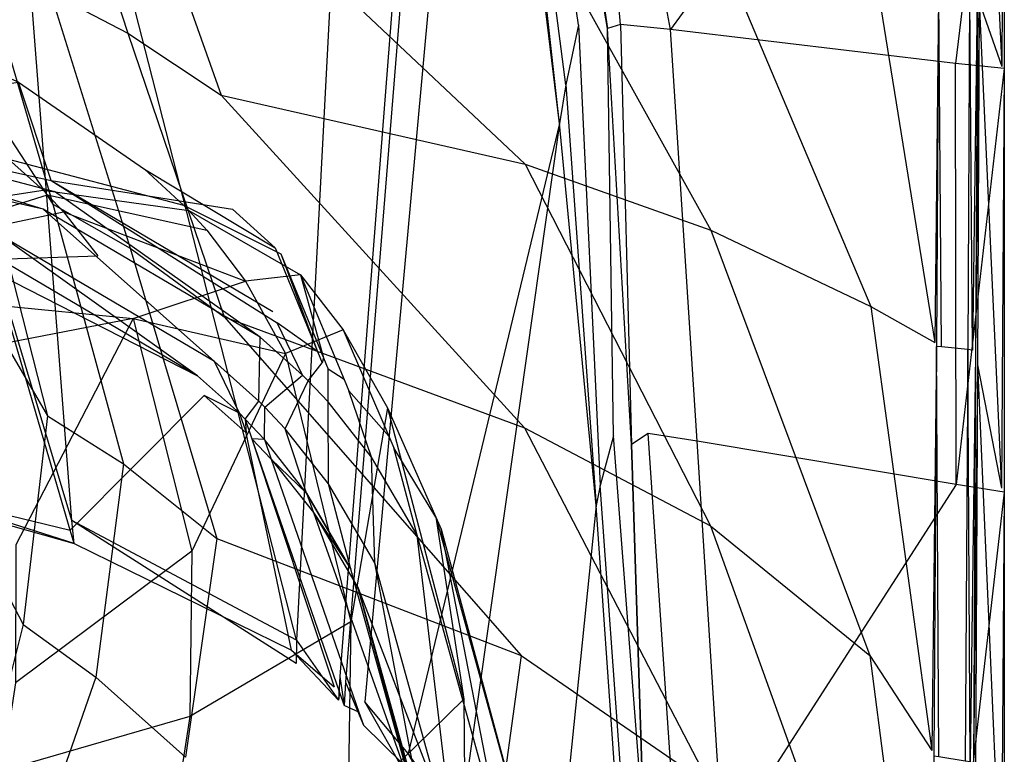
# Model space of a CAD drawing. Extents: x 0 to 0.3, y -0.31 to 0.
# Tile 26 of 27: x 0.226 to 0.3, y -0.121 to -0.066. Entities that reach past the tile are written whole.
import ezdxf

# ---------------------------------------------------------------- set-up
doc = ezdxf.new("R2010")
doc.units = 0
doc.layers.add('L0_URINAL_N_752700__0___REPLACE', color=7, linetype='CONTINUOUS')

msp = doc.modelspace()

# ---------------------------------------------------------------- linework, layer by layer
at = {"layer": 'L0_URINAL_N_752700__0___REPLACE', "color": 8}
for points, invisible_edges in [([(0.229681, -0.103689, 0.450929), (0.223341, -0.021795, 0.504918), (0.204857, -0.020921, 0.506523), (0.229681, -0.103689, 0.450929)], 14), ([(0.229681, -0.103689, 0.450929), (0.204857, -0.020921, 0.506523), (0.207522, -0.098303, 0.452833), (0.229681, -0.103689, 0.450929)], 14), ([(0.251314, -0.023449, 0.500311), (0.223341, -0.021795, 0.504918), (0.246615, -0.112708, 0.445418), (0.251314, -0.023449, 0.500311)], 14), ([(0.246615, -0.112708, 0.445418), (0.223341, -0.021795, 0.504918), (0.229681, -0.103689, 0.450929), (0.246615, -0.112708, 0.445418)], 14), ([(0.251314, -0.023449, 0.500311), (0.246615, -0.112708, 0.445418), (0.249888, -0.115456, 0.443669), (0.251314, -0.023449, 0.500311)], 14), ([(0.256971, -0.02451, 0.498812), (0.251314, -0.023449, 0.500311), (0.249888, -0.115456, 0.443669), (0.256971, -0.02451, 0.498812)], 14), ([(0.256971, -0.02451, 0.498812), (0.249888, -0.115456, 0.443669), (0.250307, -0.115878, 0.443403), (0.256971, -0.02451, 0.498812)], 14), ([(0.25764, -0.025145, 0.498454), (0.256971, -0.02451, 0.498812), (0.250307, -0.115878, 0.443403), (0.25764, -0.025145, 0.498454)], 14), ([(0.25764, -0.025145, 0.498454), (0.250307, -0.115878, 0.443403), (0.25178, -0.117362, 0.44247), (0.25764, -0.025145, 0.498454)], 14), ([(0.259992, -0.027375, 0.497196), (0.25764, -0.025145, 0.498454), (0.25178, -0.117362, 0.44247), (0.259992, -0.027375, 0.497196)], 14), ([(0.263969, -0.026053, 0.505886), (0.263371, -0.026783, 0.503319), (0.270071, -0.066574, 0.476811), (0.263969, -0.026053, 0.505886)], 14), ([(0.27106, -0.066271, 0.479428), (0.267374, -0.027149, 0.504913), (0.263969, -0.026053, 0.505886), (0.27106, -0.066271, 0.479428)], 14), ([(0.263969, -0.026053, 0.505886), (0.270071, -0.066574, 0.476811), (0.27106, -0.066271, 0.479428), (0.263969, -0.026053, 0.505886)], 14), ([(0.259992, -0.027375, 0.497196), (0.25178, -0.117362, 0.44247), (0.255043, -0.121242, 0.440052), (0.259992, -0.027375, 0.497196)], 14), ([(0.261553, -0.033388, 0.494686), (0.259992, -0.027375, 0.497196), (0.255043, -0.121242, 0.440052), (0.261553, -0.033388, 0.494686)], 14), ([(0.263371, -0.026783, 0.503319), (0.26231, -0.029617, 0.499463), (0.26789, -0.066315, 0.476056), (0.263371, -0.026783, 0.503319)], 14), ([(0.270071, -0.066574, 0.476811), (0.263371, -0.026783, 0.503319), (0.26789, -0.066315, 0.476056), (0.270071, -0.066574, 0.476811)], 14), ([(0.274836, -0.066654, 0.479581), (0.267374, -0.027149, 0.504913), (0.27106, -0.066271, 0.479428), (0.274836, -0.066654, 0.479581)], 14), ([(0.296607, -0.036564, 0.496552), (0.267374, -0.027149, 0.504913), (0.274836, -0.066654, 0.479581), (0.296607, -0.036564, 0.496552)], 14), ([(0.26231, -0.029617, 0.499463), (0.261802, -0.032082, 0.495909), (0.266941, -0.070826, 0.471605), (0.26231, -0.029617, 0.499463)], 14), ([(0.26789, -0.066315, 0.476056), (0.26231, -0.029617, 0.499463), (0.266941, -0.070826, 0.471605), (0.26789, -0.066315, 0.476056)], 14), ([(0.266455, -0.073744, 0.469094), (0.261802, -0.032082, 0.495909), (0.261553, -0.033388, 0.494686), (0.266455, -0.073744, 0.469094)], 14), ([(0.266941, -0.070826, 0.471605), (0.261802, -0.032082, 0.495909), (0.266455, -0.073744, 0.469094), (0.266941, -0.070826, 0.471605)], 14), ([(0.266455, -0.073744, 0.469094), (0.261553, -0.033388, 0.494686), (0.255043, -0.121242, 0.440052), (0.266455, -0.073744, 0.469094)], 14), ([(0.298215, -0.03599, 0.454565), (0.299809, -0.069457, 0.477767), (0.298113, -0.064575, 0.441768), (0.298215, -0.03599, 0.454565)], 14), ([(0.298215, -0.03599, 0.454565), (0.299819, -0.037645, 0.492709), (0.299809, -0.069457, 0.477767), (0.298215, -0.03599, 0.454565)], 14), ([(0.296607, -0.036564, 0.496552), (0.274836, -0.066654, 0.479581), (0.296329, -0.069227, 0.480486), (0.296607, -0.036564, 0.496552)], 14), ([(0.3, -0.037657, 0.495582), (0.296607, -0.036564, 0.496552), (0.296329, -0.069227, 0.480486), (0.3, -0.037657, 0.495582)], 14), ([(0.3, -0.037657, 0.495582), (0.296329, -0.069227, 0.480486), (0.3, -0.0696, 0.480635), (0.3, -0.037657, 0.495582)], 14), ([(0.3, -0.037657, 0.495582), (0.299809, -0.069457, 0.477767), (0.299819, -0.037645, 0.492709), (0.3, -0.037657, 0.495582)], 14), ([(0.299809, -0.069457, 0.477767), (0.3, -0.037657, 0.495582), (0.3, -0.0696, 0.480635), (0.299809, -0.069457, 0.477767)], 13), ([(0.227825, -0.04828, 0.139356), (0.233895, -0.066941, 0.164104), (0.228061, -0.063894, 0.141968), (0.227825, -0.04828, 0.139356)], 14), ([(0.227825, -0.04828, 0.139356), (0.233658, -0.050952, 0.161216), (0.233895, -0.066941, 0.164104), (0.227825, -0.04828, 0.139356)], 14), ([(0.233658, -0.050952, 0.161216), (0.240923, -0.071618, 0.176497), (0.233895, -0.066941, 0.164104), (0.233658, -0.050952, 0.161216)], 14), ([(0.233658, -0.050952, 0.161216), (0.240719, -0.055003, 0.173908), (0.240923, -0.071618, 0.176497), (0.233658, -0.050952, 0.161216)], 14), ([(0.220699, -0.054094, 0.04994), (0.228239, -0.079818, 0.144178), (0.220905, -0.068625, 0.051092), (0.220699, -0.054094, 0.04994)], 14), ([(0.220699, -0.054094, 0.04994), (0.228061, -0.063894, 0.141968), (0.228239, -0.079818, 0.144178), (0.220699, -0.054094, 0.04994)], 14), ([(0.240719, -0.055003, 0.173908), (0.263871, -0.076824, 0.219404), (0.240923, -0.071618, 0.176497), (0.240719, -0.055003, 0.173908)], 14), ([(0.240719, -0.055003, 0.173908), (0.263908, -0.056679, 0.219561), (0.263871, -0.076824, 0.219404), (0.240719, -0.055003, 0.173908)], 14), ([(0.263908, -0.056679, 0.219561), (0.277859, -0.08179, 0.27466), (0.263871, -0.076824, 0.219404), (0.263908, -0.056679, 0.219561)], 14), ([(0.263908, -0.056679, 0.219561), (0.277862, -0.058984, 0.278679), (0.277859, -0.08179, 0.27466), (0.263908, -0.056679, 0.219561)], 14), ([(0.277862, -0.058984, 0.278679), (0.289937, -0.087548, 0.360956), (0.277859, -0.08179, 0.27466), (0.277862, -0.058984, 0.278679)], 14), ([(0.277862, -0.058984, 0.278679), (0.289971, -0.060588, 0.371419), (0.289937, -0.087548, 0.360956), (0.277862, -0.058984, 0.278679)], 14), ([(0.289971, -0.060588, 0.371419), (0.29475, -0.090266, 0.420235), (0.289937, -0.087548, 0.360956), (0.289971, -0.060588, 0.371419)], 14), ([(0.289971, -0.060588, 0.371419), (0.294917, -0.063675, 0.43348), (0.29475, -0.090266, 0.420235), (0.289971, -0.060588, 0.371419)], 14), ([(0.295048, -0.063863, 0.435441), (0.29475, -0.090266, 0.420235), (0.294917, -0.063675, 0.43348), (0.295048, -0.063863, 0.435441)], 14), ([(0.29475, -0.090266, 0.420235), (0.295048, -0.063863, 0.435441), (0.29489, -0.090559, 0.422182), (0.29475, -0.090266, 0.420235)], 13), ([(0.295048, -0.063863, 0.435441), (0.295259, -0.090596, 0.422189), (0.29489, -0.090559, 0.422182), (0.295048, -0.063863, 0.435441)], 13), ([(0.295259, -0.090596, 0.422189), (0.295048, -0.063863, 0.435441), (0.295419, -0.063881, 0.43545), (0.295259, -0.090596, 0.422189)], 14), ([(0.228061, -0.063894, 0.141968), (0.234072, -0.083144, 0.166954), (0.228239, -0.079818, 0.144178), (0.228061, -0.063894, 0.141968)], 14), ([(0.228061, -0.063894, 0.141968), (0.233895, -0.066941, 0.164104), (0.234072, -0.083144, 0.166954), (0.228061, -0.063894, 0.141968)], 14), ([(0.297239, -0.090794, 0.422231), (0.295259, -0.090596, 0.422189), (0.295419, -0.063881, 0.43545), (0.297239, -0.090794, 0.422231)], 14), ([(0.297387, -0.063978, 0.4355), (0.297239, -0.090794, 0.422231), (0.295419, -0.063881, 0.43545), (0.297387, -0.063978, 0.4355)], 14), ([(0.297387, -0.063978, 0.4355), (0.297608, -0.090832, 0.422238), (0.297239, -0.090794, 0.422231), (0.297387, -0.063978, 0.4355)], 13), ([(0.297608, -0.090832, 0.422238), (0.297387, -0.063978, 0.4355), (0.297757, -0.063996, 0.435509), (0.297608, -0.090832, 0.422238)], 14), ([(0.297966, -0.064152, 0.438645), (0.297608, -0.090832, 0.422238), (0.297757, -0.063996, 0.435509), (0.297966, -0.064152, 0.438645)], 14), ([(0.297608, -0.090832, 0.422238), (0.297966, -0.064152, 0.438645), (0.297831, -0.091149, 0.425361), (0.297608, -0.090832, 0.422238)], 13), ([(0.298113, -0.064575, 0.441768), (0.297831, -0.091149, 0.425361), (0.297966, -0.064152, 0.438645), (0.298113, -0.064575, 0.441768)], 14), ([(0.297831, -0.091149, 0.425361), (0.298113, -0.064575, 0.441768), (0.297988, -0.091955, 0.428154), (0.297831, -0.091149, 0.425361)], 13), ([(0.298113, -0.064575, 0.441768), (0.299796, -0.101252, 0.460356), (0.297988, -0.091955, 0.428154), (0.298113, -0.064575, 0.441768)], 14), ([(0.298113, -0.064575, 0.441768), (0.299809, -0.069457, 0.477767), (0.299796, -0.101252, 0.460356), (0.298113, -0.064575, 0.441768)], 14), ([(0.26789, -0.066315, 0.476056), (0.266941, -0.070826, 0.471605), (0.269507, -0.10105, 0.455428), (0.26789, -0.066315, 0.476056)], 14), ([(0.26789, -0.066315, 0.476056), (0.269507, -0.10105, 0.455428), (0.270517, -0.097297, 0.459146), (0.26789, -0.066315, 0.476056)], 14), ([(0.270517, -0.097297, 0.459146), (0.270071, -0.066574, 0.476811), (0.26789, -0.066315, 0.476056), (0.270517, -0.097297, 0.459146)], 14), ([(0.27106, -0.066271, 0.479428), (0.270071, -0.066574, 0.476811), (0.271894, -0.097946, 0.459393), (0.27106, -0.066271, 0.479428)], 14), ([(0.271894, -0.097946, 0.459393), (0.270071, -0.066574, 0.476811), (0.270517, -0.097297, 0.459146), (0.271894, -0.097946, 0.459393)], 14), ([(0.274836, -0.066654, 0.479581), (0.27106, -0.066271, 0.479428), (0.273151, -0.097114, 0.461673), (0.274836, -0.066654, 0.479581)], 14), ([(0.27106, -0.066271, 0.479428), (0.271894, -0.097946, 0.459393), (0.273151, -0.097114, 0.461673), (0.27106, -0.066271, 0.479428)], 14), ([(0.276826, -0.097688, 0.461873), (0.274836, -0.066654, 0.479581), (0.273151, -0.097114, 0.461673), (0.276826, -0.097688, 0.461873)], 14), ([(0.296329, -0.069227, 0.480486), (0.274836, -0.066654, 0.479581), (0.276826, -0.097688, 0.461873), (0.296329, -0.069227, 0.480486)], 14), ([(0.233895, -0.066941, 0.164104), (0.241153, -0.088314, 0.179197), (0.234072, -0.083144, 0.166954), (0.233895, -0.066941, 0.164104)], 14), ([(0.233895, -0.066941, 0.164104), (0.240923, -0.071618, 0.176497), (0.241153, -0.088314, 0.179197), (0.233895, -0.066941, 0.164104)], 14), ([(0.220266, -0.068299, 0.347212), (0.224889, -0.076425, 0.306819), (0.235145, -0.07719, 0.339405), (0.220266, -0.068299, 0.347212)], 14), ([(0.225656, -0.070639, 0.368071), (0.220266, -0.068299, 0.347212), (0.235145, -0.07719, 0.339405), (0.225656, -0.070639, 0.368071)], 14), ([(0.220905, -0.068625, 0.051092), (0.227833, -0.095786, 0.146436), (0.220594, -0.083385, 0.052161), (0.220905, -0.068625, 0.051092)], 14), ([(0.220905, -0.068625, 0.051092), (0.228239, -0.079818, 0.144178), (0.227833, -0.095786, 0.146436), (0.220905, -0.068625, 0.051092)], 14), ([(0.296363, -0.100969, 0.463013), (0.296329, -0.069227, 0.480486), (0.276826, -0.097688, 0.461873), (0.296363, -0.100969, 0.463013)], 14), ([(0.3, -0.0696, 0.480635), (0.296329, -0.069227, 0.480486), (0.296363, -0.100969, 0.463013), (0.3, -0.0696, 0.480635)], 14), ([(0.3, -0.0696, 0.480635), (0.296363, -0.100969, 0.463013), (0.3, -0.101542, 0.463212), (0.3, -0.0696, 0.480635)], 14), ([(0.3, -0.0696, 0.480635), (0.299796, -0.101252, 0.460356), (0.299809, -0.069457, 0.477767), (0.3, -0.0696, 0.480635)], 14), ([(0.299796, -0.101252, 0.460356), (0.3, -0.0696, 0.480635), (0.3, -0.101542, 0.463212), (0.299796, -0.101252, 0.460356)], 13), ([(0.206598, -0.073197, 0.39526), (0.225656, -0.070639, 0.368071), (0.228101, -0.078055, 0.391256), (0.206598, -0.073197, 0.39526)], 14), ([(0.228101, -0.078055, 0.391256), (0.225656, -0.070639, 0.368071), (0.24178, -0.08021, 0.359946), (0.228101, -0.078055, 0.391256)], 14), ([(0.225656, -0.070639, 0.368071), (0.235145, -0.07719, 0.339405), (0.24178, -0.08021, 0.359946), (0.225656, -0.070639, 0.368071)], 14), ([(0.266941, -0.070826, 0.471605), (0.266455, -0.073744, 0.469094), (0.269211, -0.102545, 0.45413), (0.266941, -0.070826, 0.471605)], 14), ([(0.266941, -0.070826, 0.471605), (0.269211, -0.102545, 0.45413), (0.269507, -0.10105, 0.455428), (0.266941, -0.070826, 0.471605)], 14), ([(0.240923, -0.071618, 0.176497), (0.263807, -0.096687, 0.218826), (0.241153, -0.088314, 0.179197), (0.240923, -0.071618, 0.176497)], 14), ([(0.240923, -0.071618, 0.176497), (0.263871, -0.076824, 0.219404), (0.263807, -0.096687, 0.218826), (0.240923, -0.071618, 0.176497)], 14), ([(0.22837, -0.07887, 0.393805), (0.206598, -0.073197, 0.39526), (0.228101, -0.078055, 0.391256), (0.22837, -0.07887, 0.393805)], 13), ([(0.206598, -0.073197, 0.39526), (0.22837, -0.07887, 0.393805), (0.206792, -0.073996, 0.397816), (0.206598, -0.073197, 0.39526)], 14), ([(0.206792, -0.073996, 0.397816), (0.227509, -0.080197, 0.392713), (0.206203, -0.075385, 0.396673), (0.206792, -0.073996, 0.397816)], 13), ([(0.227509, -0.080197, 0.392713), (0.206792, -0.073996, 0.397816), (0.22837, -0.07887, 0.393805), (0.227509, -0.080197, 0.392713)], 14), ([(0.266455, -0.073744, 0.469094), (0.255043, -0.121242, 0.440052), (0.258935, -0.126723, 0.436716), (0.266455, -0.073744, 0.469094)], 14), ([(0.266455, -0.073744, 0.469094), (0.258935, -0.126723, 0.436716), (0.264663, -0.147159, 0.424843), (0.266455, -0.073744, 0.469094)], 14), ([(0.269211, -0.102545, 0.45413), (0.266455, -0.073744, 0.469094), (0.264663, -0.147159, 0.424843), (0.269211, -0.102545, 0.45413)], 14), ([(0.224273, -0.082164, 0.391095), (0.206203, -0.075385, 0.396673), (0.227509, -0.080197, 0.392713), (0.224273, -0.082164, 0.391095)], 14), ([(0.213581, -0.080906, 0.273643), (0.227498, -0.078764, 0.304819), (0.224889, -0.076425, 0.306819), (0.213581, -0.080906, 0.273643)], 14), ([(0.238104, -0.079892, 0.337006), (0.224889, -0.076425, 0.306819), (0.227498, -0.078764, 0.304819), (0.238104, -0.079892, 0.337006)], 13), ([(0.224889, -0.076425, 0.306819), (0.238104, -0.079892, 0.337006), (0.235145, -0.07719, 0.339405), (0.224889, -0.076425, 0.306819)], 14), ([(0.245007, -0.08312, 0.357462), (0.235145, -0.07719, 0.339405), (0.238104, -0.079892, 0.337006), (0.245007, -0.08312, 0.357462)], 13), ([(0.235145, -0.07719, 0.339405), (0.245007, -0.08312, 0.357462), (0.24178, -0.08021, 0.359946), (0.235145, -0.07719, 0.339405)], 14), ([(0.263871, -0.076824, 0.219404), (0.277841, -0.104092, 0.26987), (0.263807, -0.096687, 0.218826), (0.263871, -0.076824, 0.219404)], 14), ([(0.263871, -0.076824, 0.219404), (0.277859, -0.08179, 0.27466), (0.277841, -0.104092, 0.26987), (0.263871, -0.076824, 0.219404)], 14), ([(0.245166, -0.08878, 0.38565), (0.228101, -0.078055, 0.391256), (0.244831, -0.087931, 0.383105), (0.245166, -0.08878, 0.38565)], 13), ([(0.228101, -0.078055, 0.391256), (0.245166, -0.08878, 0.38565), (0.22837, -0.07887, 0.393805), (0.228101, -0.078055, 0.391256)], 14), ([(0.228101, -0.078055, 0.391256), (0.24178, -0.08021, 0.359946), (0.244831, -0.087931, 0.383105), (0.228101, -0.078055, 0.391256)], 14), ([(0.227498, -0.078764, 0.304819), (0.213581, -0.080906, 0.273643), (0.215804, -0.08285, 0.272068), (0.227498, -0.078764, 0.304819)], 13), ([(0.215804, -0.08285, 0.272068), (0.227842, -0.079127, 0.304507), (0.227498, -0.078764, 0.304819), (0.215804, -0.08285, 0.272068)], 14), ([(0.227842, -0.079127, 0.304507), (0.215804, -0.08285, 0.272068), (0.216097, -0.083152, 0.271823), (0.227842, -0.079127, 0.304507)], 13), ([(0.216097, -0.083152, 0.271823), (0.229049, -0.080402, 0.303414), (0.227842, -0.079127, 0.304507), (0.216097, -0.083152, 0.271823)], 14), ([(0.238494, -0.080311, 0.336633), (0.227498, -0.078764, 0.304819), (0.227842, -0.079127, 0.304507), (0.238494, -0.080311, 0.336633)], 13), ([(0.227498, -0.078764, 0.304819), (0.238494, -0.080311, 0.336633), (0.238104, -0.079892, 0.337006), (0.227498, -0.078764, 0.304819)], 14), ([(0.22837, -0.07887, 0.393805), (0.243874, -0.089852, 0.384768), (0.227509, -0.080197, 0.392713), (0.22837, -0.07887, 0.393805)], 13), ([(0.239862, -0.081783, 0.335321), (0.227842, -0.079127, 0.304507), (0.229049, -0.080402, 0.303414), (0.239862, -0.081783, 0.335321)], 13), ([(0.227842, -0.079127, 0.304507), (0.239862, -0.081783, 0.335321), (0.238494, -0.080311, 0.336633), (0.227842, -0.079127, 0.304507)], 14), ([(0.243874, -0.089852, 0.384768), (0.22837, -0.07887, 0.393805), (0.245166, -0.08878, 0.38565), (0.243874, -0.089852, 0.384768)], 14), ([(0.227509, -0.080197, 0.392713), (0.24044, -0.091701, 0.383246), (0.224273, -0.082164, 0.391095), (0.227509, -0.080197, 0.392713)], 13), ([(0.24044, -0.091701, 0.383246), (0.227509, -0.080197, 0.392713), (0.243874, -0.089852, 0.384768), (0.24044, -0.091701, 0.383246)], 14), ([(0.228239, -0.079818, 0.144178), (0.233575, -0.09941, 0.169806), (0.227833, -0.095786, 0.146436), (0.228239, -0.079818, 0.144178)], 14), ([(0.228239, -0.079818, 0.144178), (0.234072, -0.083144, 0.166954), (0.233575, -0.09941, 0.169806), (0.228239, -0.079818, 0.144178)], 14), ([(0.245433, -0.083572, 0.357076), (0.238104, -0.079892, 0.337006), (0.238494, -0.080311, 0.336633), (0.245433, -0.083572, 0.357076)], 13), ([(0.238104, -0.079892, 0.337006), (0.245433, -0.083572, 0.357076), (0.245007, -0.08312, 0.357462), (0.238104, -0.079892, 0.337006)], 14), ([(0.229049, -0.080402, 0.303414), (0.216097, -0.083152, 0.271823), (0.217127, -0.084211, 0.270963), (0.229049, -0.080402, 0.303414)], 13), ([(0.217127, -0.084211, 0.270963), (0.231624, -0.083733, 0.300542), (0.229049, -0.080402, 0.303414), (0.217127, -0.084211, 0.270963)], 14), ([(0.242775, -0.085629, 0.331878), (0.229049, -0.080402, 0.303414), (0.231624, -0.083733, 0.300542), (0.242775, -0.085629, 0.331878)], 13), ([(0.229049, -0.080402, 0.303414), (0.242775, -0.085629, 0.331878), (0.239862, -0.081783, 0.335321), (0.229049, -0.080402, 0.303414)], 14), ([(0.246929, -0.085158, 0.355719), (0.238494, -0.080311, 0.336633), (0.239862, -0.081783, 0.335321), (0.246929, -0.085158, 0.355719)], 13), ([(0.238494, -0.080311, 0.336633), (0.246929, -0.085158, 0.355719), (0.245433, -0.083572, 0.357076), (0.238494, -0.080311, 0.336633)], 14), ([(0.24178, -0.08021, 0.359946), (0.245007, -0.08312, 0.357462), (0.244831, -0.087931, 0.383105), (0.24178, -0.08021, 0.359946)], 14), ([(0.224273, -0.082164, 0.391095), (0.239147, -0.092774, 0.382364), (0.223413, -0.083491, 0.390002), (0.224273, -0.082164, 0.391095)], 13), ([(0.239147, -0.092774, 0.382364), (0.224273, -0.082164, 0.391095), (0.24044, -0.091701, 0.383246), (0.239147, -0.092774, 0.382364)], 14), ([(0.239862, -0.081783, 0.335321), (0.242775, -0.085629, 0.331878), (0.246929, -0.085158, 0.355719), (0.239862, -0.081783, 0.335321)], 14), ([(0.277859, -0.08179, 0.27466), (0.289866, -0.113854, 0.34914), (0.277841, -0.104092, 0.26987), (0.277859, -0.08179, 0.27466)], 14), ([(0.277859, -0.08179, 0.27466), (0.289937, -0.087548, 0.360956), (0.289866, -0.113854, 0.34914), (0.277859, -0.08179, 0.27466)], 14), ([(0.234072, -0.083144, 0.166954), (0.240611, -0.105028, 0.181792), (0.233575, -0.09941, 0.169806), (0.234072, -0.083144, 0.166954)], 14), ([(0.234072, -0.083144, 0.166954), (0.241153, -0.088314, 0.179197), (0.240611, -0.105028, 0.181792), (0.234072, -0.083144, 0.166954)], 14), ([(0.245007, -0.08312, 0.357462), (0.248196, -0.090937, 0.380622), (0.244831, -0.087931, 0.383105), (0.245007, -0.08312, 0.357462)], 14), ([(0.245433, -0.083572, 0.357076), (0.248196, -0.090937, 0.380622), (0.245007, -0.08312, 0.357462), (0.245433, -0.083572, 0.357076)], 14), ([(0.231624, -0.083733, 0.300542), (0.217127, -0.084211, 0.270963), (0.219326, -0.086981, 0.268704), (0.231624, -0.083733, 0.300542)], 13), ([(0.220594, -0.083385, 0.052161), (0.227833, -0.095786, 0.146436), (0.218972, -0.098061, 0.052982), (0.220594, -0.083385, 0.052161)], 14), ([(0.219326, -0.086981, 0.268704), (0.234299, -0.088455, 0.29645), (0.231624, -0.083733, 0.300542), (0.219326, -0.086981, 0.268704)], 14), ([(0.223852, -0.084987, 0.394086), (0.223413, -0.083491, 0.390002), (0.239147, -0.092774, 0.382364), (0.223852, -0.084987, 0.394086)], 14), ([(0.234299, -0.088455, 0.29645), (0.242775, -0.085629, 0.331878), (0.231624, -0.083733, 0.300542), (0.234299, -0.088455, 0.29645)], 14), ([(0.248196, -0.090937, 0.380622), (0.245433, -0.083572, 0.357076), (0.248641, -0.091404, 0.380236), (0.248196, -0.090937, 0.380622)], 13), ([(0.246929, -0.085158, 0.355719), (0.248641, -0.091404, 0.380236), (0.245433, -0.083572, 0.357076), (0.246929, -0.085158, 0.355719)], 14), ([(0.20739, -0.099037, 0.449081), (0.223852, -0.084987, 0.394086), (0.229555, -0.10441, 0.447113), (0.20739, -0.099037, 0.449081)], 14), ([(0.229555, -0.10441, 0.447113), (0.223852, -0.084987, 0.394086), (0.239655, -0.094254, 0.386598), (0.229555, -0.10441, 0.447113)], 14), ([(0.223852, -0.084987, 0.394086), (0.239147, -0.092774, 0.382364), (0.239655, -0.094254, 0.386598), (0.223852, -0.084987, 0.394086)], 14), ([(0.246929, -0.085158, 0.355719), (0.242775, -0.085629, 0.331878), (0.250133, -0.089307, 0.352164), (0.246929, -0.085158, 0.355719)], 14), ([(0.246929, -0.085158, 0.355719), (0.250133, -0.089307, 0.352164), (0.250206, -0.093043, 0.378883), (0.246929, -0.085158, 0.355719)], 14), ([(0.248641, -0.091404, 0.380236), (0.246929, -0.085158, 0.355719), (0.250206, -0.093043, 0.378883), (0.248641, -0.091404, 0.380236)], 13), ([(0.242775, -0.085629, 0.331878), (0.234299, -0.088455, 0.29645), (0.245796, -0.09108, 0.326969), (0.242775, -0.085629, 0.331878)], 13), ([(0.242775, -0.085629, 0.331878), (0.245796, -0.09108, 0.326969), (0.250133, -0.089307, 0.352164), (0.242775, -0.085629, 0.331878)], 14), ([(0.234299, -0.088455, 0.29645), (0.219326, -0.086981, 0.268704), (0.221617, -0.090909, 0.265487), (0.234299, -0.088455, 0.29645)], 13), ([(0.289937, -0.087548, 0.360956), (0.294546, -0.121023, 0.402119), (0.289866, -0.113854, 0.34914), (0.289937, -0.087548, 0.360956)], 14), ([(0.289937, -0.087548, 0.360956), (0.29475, -0.090266, 0.420235), (0.294546, -0.121023, 0.402119), (0.289937, -0.087548, 0.360956)], 14), ([(0.241153, -0.088314, 0.179197), (0.263559, -0.113869, 0.217587), (0.240611, -0.105028, 0.181792), (0.241153, -0.088314, 0.179197)], 14), ([(0.241153, -0.088314, 0.179197), (0.263807, -0.096687, 0.218826), (0.263559, -0.113869, 0.217587), (0.241153, -0.088314, 0.179197)], 14), ([(0.248196, -0.090937, 0.380622), (0.245166, -0.08878, 0.38565), (0.244831, -0.087931, 0.383105), (0.248196, -0.090937, 0.380622)], 14), ([(0.234299, -0.088455, 0.29645), (0.221617, -0.090909, 0.265487), (0.225453, -0.105526, 0.253405), (0.234299, -0.088455, 0.29645)], 14), ([(0.234299, -0.088455, 0.29645), (0.225453, -0.105526, 0.253405), (0.238709, -0.106007, 0.281081), (0.234299, -0.088455, 0.29645)], 14), ([(0.234299, -0.088455, 0.29645), (0.238709, -0.106007, 0.281081), (0.245796, -0.09108, 0.326969), (0.234299, -0.088455, 0.29645)], 14), ([(0.245166, -0.08878, 0.38565), (0.247079, -0.092713, 0.382414), (0.243874, -0.089852, 0.384768), (0.245166, -0.08878, 0.38565)], 13), ([(0.247079, -0.092713, 0.382414), (0.245166, -0.08878, 0.38565), (0.248546, -0.091797, 0.383168), (0.247079, -0.092713, 0.382414)], 14), ([(0.245166, -0.08878, 0.38565), (0.248196, -0.090937, 0.380622), (0.248546, -0.091797, 0.383168), (0.245166, -0.08878, 0.38565)], 13), ([(0.243874, -0.089852, 0.384768), (0.243781, -0.094684, 0.380792), (0.24044, -0.091701, 0.383246), (0.243874, -0.089852, 0.384768)], 13), ([(0.243781, -0.094684, 0.380792), (0.243874, -0.089852, 0.384768), (0.247079, -0.092713, 0.382414), (0.243781, -0.094684, 0.380792)], 14), ([(0.250133, -0.089307, 0.352164), (0.245796, -0.09108, 0.326969), (0.253489, -0.095194, 0.347104), (0.250133, -0.089307, 0.352164)], 14), ([(0.250133, -0.089307, 0.352164), (0.25357, -0.097332, 0.37534), (0.250206, -0.093043, 0.378883), (0.250133, -0.089307, 0.352164)], 14), ([(0.250133, -0.089307, 0.352164), (0.253489, -0.095194, 0.347104), (0.25357, -0.097332, 0.37534), (0.250133, -0.089307, 0.352164)], 14), ([(0.29489, -0.090559, 0.422182), (0.294546, -0.121023, 0.402119), (0.29475, -0.090266, 0.420235), (0.29489, -0.090559, 0.422182)], 14), ([(0.294546, -0.121023, 0.402119), (0.29489, -0.090559, 0.422182), (0.294697, -0.121455, 0.404038), (0.294546, -0.121023, 0.402119)], 13), ([(0.29489, -0.090559, 0.422182), (0.295064, -0.121514, 0.404042), (0.294697, -0.121455, 0.404038), (0.29489, -0.090559, 0.422182)], 13), ([(0.295064, -0.121514, 0.404042), (0.29489, -0.090559, 0.422182), (0.295259, -0.090596, 0.422189), (0.295064, -0.121514, 0.404042)], 14), ([(0.29706, -0.121831, 0.404067), (0.295064, -0.121514, 0.404042), (0.295259, -0.090596, 0.422189), (0.29706, -0.121831, 0.404067)], 14), ([(0.297239, -0.090794, 0.422231), (0.29706, -0.121831, 0.404067), (0.295259, -0.090596, 0.422189), (0.297239, -0.090794, 0.422231)], 14), ([(0.245796, -0.09108, 0.326969), (0.238709, -0.106007, 0.281081), (0.250718, -0.111319, 0.308528), (0.245796, -0.09108, 0.326969)], 14), ([(0.245796, -0.09108, 0.326969), (0.250718, -0.111319, 0.308528), (0.253489, -0.095194, 0.347104), (0.245796, -0.09108, 0.326969)], 14), ([(0.248641, -0.091404, 0.380236), (0.248546, -0.091797, 0.383168), (0.248196, -0.090937, 0.380622), (0.248641, -0.091404, 0.380236)], 14), ([(0.297239, -0.090794, 0.422231), (0.297427, -0.121889, 0.404071), (0.29706, -0.121831, 0.404067), (0.297239, -0.090794, 0.422231)], 13), ([(0.297427, -0.121889, 0.404071), (0.297239, -0.090794, 0.422231), (0.297608, -0.090832, 0.422238), (0.297427, -0.121889, 0.404071)], 14), ([(0.297831, -0.091149, 0.425361), (0.297427, -0.121889, 0.404071), (0.297608, -0.090832, 0.422238), (0.297831, -0.091149, 0.425361)], 14), ([(0.297427, -0.121889, 0.404071), (0.297831, -0.091149, 0.425361), (0.297666, -0.122394, 0.407167), (0.297427, -0.121889, 0.404071)], 13), ([(0.297988, -0.091955, 0.428154), (0.297666, -0.122394, 0.407167), (0.297831, -0.091149, 0.425361), (0.297988, -0.091955, 0.428154)], 14), ([(0.24044, -0.091701, 0.383246), (0.242313, -0.0956, 0.380038), (0.239147, -0.092774, 0.382364), (0.24044, -0.091701, 0.383246)], 13), ([(0.242313, -0.0956, 0.380038), (0.24044, -0.091701, 0.383246), (0.243781, -0.094684, 0.380792), (0.242313, -0.0956, 0.380038)], 14), ([(0.248546, -0.091797, 0.383168), (0.247506, -0.093159, 0.382046), (0.247079, -0.092713, 0.382414), (0.248546, -0.091797, 0.383168)], 13), ([(0.247506, -0.093159, 0.382046), (0.248546, -0.091797, 0.383168), (0.248994, -0.092265, 0.382782), (0.247506, -0.093159, 0.382046)], 14), ([(0.248546, -0.091797, 0.383168), (0.248641, -0.091404, 0.380236), (0.248994, -0.092265, 0.382782), (0.248546, -0.091797, 0.383168)], 13), ([(0.250206, -0.093043, 0.378883), (0.248994, -0.092265, 0.382782), (0.248641, -0.091404, 0.380236), (0.250206, -0.093043, 0.378883)], 14), ([(0.297666, -0.122394, 0.407167), (0.297988, -0.091955, 0.428154), (0.297835, -0.123242, 0.40985), (0.297666, -0.122394, 0.407167)], 13), ([(0.297988, -0.091955, 0.428154), (0.299781, -0.133024, 0.44078), (0.297835, -0.123242, 0.40985), (0.297988, -0.091955, 0.428154)], 14), ([(0.297988, -0.091955, 0.428154), (0.299796, -0.101252, 0.460356), (0.299781, -0.133024, 0.44078), (0.297988, -0.091955, 0.428154)], 14), ([(0.242313, -0.0956, 0.380038), (0.239655, -0.094254, 0.386598), (0.239147, -0.092774, 0.382364), (0.242313, -0.0956, 0.380038)], 14), ([(0.247079, -0.092713, 0.382414), (0.244221, -0.095144, 0.380413), (0.243781, -0.094684, 0.380792), (0.247079, -0.092713, 0.382414)], 13), ([(0.244221, -0.095144, 0.380413), (0.247079, -0.092713, 0.382414), (0.247506, -0.093159, 0.382046), (0.244221, -0.095144, 0.380413)], 14), ([(0.248994, -0.092265, 0.382782), (0.249004, -0.094727, 0.380756), (0.247506, -0.093159, 0.382046), (0.248994, -0.092265, 0.382782)], 13), ([(0.249004, -0.094727, 0.380756), (0.248994, -0.092265, 0.382782), (0.250566, -0.09391, 0.381429), (0.249004, -0.094727, 0.380756)], 14), ([(0.248994, -0.092265, 0.382782), (0.250206, -0.093043, 0.378883), (0.250566, -0.09391, 0.381429), (0.248994, -0.092265, 0.382782)], 13), ([(0.247506, -0.093159, 0.382046), (0.245768, -0.096762, 0.379082), (0.244221, -0.095144, 0.380413), (0.247506, -0.093159, 0.382046)], 13), ([(0.245768, -0.096762, 0.379082), (0.247506, -0.093159, 0.382046), (0.249004, -0.094727, 0.380756), (0.245768, -0.096762, 0.379082)], 14), ([(0.25357, -0.097332, 0.37534), (0.250566, -0.09391, 0.381429), (0.250206, -0.093043, 0.378883), (0.25357, -0.097332, 0.37534)], 14), ([(0.229555, -0.10441, 0.447113), (0.239655, -0.094254, 0.386598), (0.246245, -0.113471, 0.441587), (0.229555, -0.10441, 0.447113)], 14), ([(0.239655, -0.094254, 0.386598), (0.242823, -0.097074, 0.384313), (0.246245, -0.113471, 0.441587), (0.239655, -0.094254, 0.386598)], 14), ([(0.239655, -0.094254, 0.386598), (0.242313, -0.0956, 0.380038), (0.242823, -0.097074, 0.384313), (0.239655, -0.094254, 0.386598)], 13), ([(0.250566, -0.09391, 0.381429), (0.252281, -0.098899, 0.377324), (0.249004, -0.094727, 0.380756), (0.250566, -0.09391, 0.381429)], 13), ([(0.252281, -0.098899, 0.377324), (0.250566, -0.09391, 0.381429), (0.253948, -0.098214, 0.377887), (0.252281, -0.098899, 0.377324)], 14), ([(0.250566, -0.09391, 0.381429), (0.25357, -0.097332, 0.37534), (0.253948, -0.098214, 0.377887), (0.250566, -0.09391, 0.381429)], 13), ([(0.243781, -0.094684, 0.380792), (0.242733, -0.096039, 0.379677), (0.242313, -0.0956, 0.380038), (0.243781, -0.094684, 0.380792)], 13), ([(0.242733, -0.096039, 0.379677), (0.243781, -0.094684, 0.380792), (0.244221, -0.095144, 0.380413), (0.242733, -0.096039, 0.379677)], 14), ([(0.249004, -0.094727, 0.380756), (0.249039, -0.100926, 0.375655), (0.245768, -0.096762, 0.379082), (0.249004, -0.094727, 0.380756)], 13), ([(0.249039, -0.100926, 0.375655), (0.249004, -0.094727, 0.380756), (0.252281, -0.098899, 0.377324), (0.249039, -0.100926, 0.375655)], 14), ([(0.227833, -0.095786, 0.146436), (0.225995, -0.111525, 0.148858), (0.218972, -0.098061, 0.052982), (0.227833, -0.095786, 0.146436)], 14), ([(0.227833, -0.095786, 0.146436), (0.233575, -0.09941, 0.169806), (0.225995, -0.111525, 0.148858), (0.227833, -0.095786, 0.146436)], 14), ([(0.242733, -0.096039, 0.379677), (0.242823, -0.097074, 0.384313), (0.242313, -0.0956, 0.380038), (0.242733, -0.096039, 0.379677)], 14), ([(0.244221, -0.095144, 0.380413), (0.244206, -0.097579, 0.37841), (0.242733, -0.096039, 0.379677), (0.244221, -0.095144, 0.380413)], 13), ([(0.244206, -0.097579, 0.37841), (0.244221, -0.095144, 0.380413), (0.245768, -0.096762, 0.379082), (0.244206, -0.097579, 0.37841)], 14), ([(0.253489, -0.095194, 0.347104), (0.250718, -0.111319, 0.308528), (0.259234, -0.117158, 0.32812), (0.253489, -0.095194, 0.347104)], 14), ([(0.253489, -0.095194, 0.347104), (0.257121, -0.103424, 0.370305), (0.25357, -0.097332, 0.37534), (0.253489, -0.095194, 0.347104)], 14), ([(0.253489, -0.095194, 0.347104), (0.259234, -0.117158, 0.32812), (0.257121, -0.103424, 0.370305), (0.253489, -0.095194, 0.347104)], 14), ([(0.242823, -0.097074, 0.384313), (0.242733, -0.096039, 0.379677), (0.243242, -0.097512, 0.383959), (0.242823, -0.097074, 0.384313)], 13), ([(0.244206, -0.097579, 0.37841), (0.243242, -0.097512, 0.383959), (0.242733, -0.096039, 0.379677), (0.244206, -0.097579, 0.37841)], 14), ([(0.243242, -0.097512, 0.383959), (0.249444, -0.11622, 0.439833), (0.242823, -0.097074, 0.384313), (0.243242, -0.097512, 0.383959)], 14), ([(0.246245, -0.113471, 0.441587), (0.242823, -0.097074, 0.384313), (0.249444, -0.11622, 0.439833), (0.246245, -0.113471, 0.441587)], 14), ([(0.245768, -0.096762, 0.379082), (0.247373, -0.101611, 0.375092), (0.244206, -0.097579, 0.37841), (0.245768, -0.096762, 0.379082)], 13), ([(0.247373, -0.101611, 0.375092), (0.245768, -0.096762, 0.379082), (0.249039, -0.100926, 0.375655), (0.247373, -0.101611, 0.375092)], 14), ([(0.263807, -0.096687, 0.218826), (0.277841, -0.123676, 0.26434), (0.263559, -0.113869, 0.217587), (0.263807, -0.096687, 0.218826)], 14), ([(0.263807, -0.096687, 0.218826), (0.277841, -0.104092, 0.26987), (0.277841, -0.123676, 0.26434), (0.263807, -0.096687, 0.218826)], 14), ([(0.273151, -0.097114, 0.461673), (0.271894, -0.097946, 0.459393), (0.273653, -0.129021, 0.441756), (0.273151, -0.097114, 0.461673)], 14), ([(0.276826, -0.097688, 0.461873), (0.273151, -0.097114, 0.461673), (0.275187, -0.127437, 0.443331), (0.276826, -0.097688, 0.461873)], 14), ([(0.275187, -0.127437, 0.443331), (0.273151, -0.097114, 0.461673), (0.273653, -0.129021, 0.441756), (0.275187, -0.127437, 0.443331)], 14), ([(0.249444, -0.11622, 0.439833), (0.243242, -0.097512, 0.383959), (0.249862, -0.116643, 0.439561), (0.249444, -0.11622, 0.439833)], 13), ([(0.243242, -0.097512, 0.383959), (0.244715, -0.099048, 0.382714), (0.249862, -0.116643, 0.439561), (0.243242, -0.097512, 0.383959)], 14), ([(0.243242, -0.097512, 0.383959), (0.244206, -0.097579, 0.37841), (0.244715, -0.099048, 0.382714), (0.243242, -0.097512, 0.383959)], 13), ([(0.247373, -0.101611, 0.375092), (0.244715, -0.099048, 0.382714), (0.244206, -0.097579, 0.37841), (0.247373, -0.101611, 0.375092)], 14), ([(0.257121, -0.103424, 0.370305), (0.253948, -0.098214, 0.377887), (0.25357, -0.097332, 0.37534), (0.257121, -0.103424, 0.370305)], 14), ([(0.270517, -0.097297, 0.459146), (0.269507, -0.10105, 0.455428), (0.271597, -0.129834, 0.43866), (0.270517, -0.097297, 0.459146)], 14), ([(0.272812, -0.127073, 0.440974), (0.270517, -0.097297, 0.459146), (0.271597, -0.129834, 0.43866), (0.272812, -0.127073, 0.440974)], 14), ([(0.272812, -0.127073, 0.440974), (0.271894, -0.097946, 0.459393), (0.270517, -0.097297, 0.459146), (0.272812, -0.127073, 0.440974)], 14), ([(0.271894, -0.097946, 0.459393), (0.272812, -0.127073, 0.440974), (0.273653, -0.129021, 0.441756), (0.271894, -0.097946, 0.459393)], 14), ([(0.278771, -0.128311, 0.443372), (0.276826, -0.097688, 0.461873), (0.275187, -0.127437, 0.443331), (0.278771, -0.128311, 0.443372)], 14), ([(0.278771, -0.128311, 0.443372), (0.296363, -0.100969, 0.463013), (0.276826, -0.097688, 0.461873), (0.278771, -0.128311, 0.443372)], 13), ([(0.229854, -0.105427, 0.449889), (0.207522, -0.098303, 0.452833), (0.207594, -0.100015, 0.451769), (0.229854, -0.105427, 0.449889)], 14), ([(0.229854, -0.105427, 0.449889), (0.229681, -0.103689, 0.450929), (0.207522, -0.098303, 0.452833), (0.229854, -0.105427, 0.449889)], 14), ([(0.218972, -0.098061, 0.052982), (0.225995, -0.111525, 0.148858), (0.216917, -0.113112, 0.053676), (0.218972, -0.098061, 0.052982)], 14), ([(0.253948, -0.098214, 0.377887), (0.255723, -0.10479, 0.372476), (0.252281, -0.098899, 0.377324), (0.253948, -0.098214, 0.377887)], 13), ([(0.255723, -0.10479, 0.372476), (0.253948, -0.098214, 0.377887), (0.25752, -0.104329, 0.372855), (0.255723, -0.10479, 0.372476)], 14), ([(0.253948, -0.098214, 0.377887), (0.257121, -0.103424, 0.370305), (0.25752, -0.104329, 0.372855), (0.253948, -0.098214, 0.377887)], 13), ([(0.229854, -0.105427, 0.449889), (0.20739, -0.099037, 0.449081), (0.229555, -0.10441, 0.447113), (0.229854, -0.105427, 0.449889)], 13), ([(0.20739, -0.099037, 0.449081), (0.229854, -0.105427, 0.449889), (0.207594, -0.100015, 0.451769), (0.20739, -0.099037, 0.449081)], 14), ([(0.233575, -0.09941, 0.169806), (0.231479, -0.115484, 0.172646), (0.225995, -0.111525, 0.148858), (0.233575, -0.09941, 0.169806)], 14), ([(0.233575, -0.09941, 0.169806), (0.240611, -0.105028, 0.181792), (0.231479, -0.115484, 0.172646), (0.233575, -0.09941, 0.169806)], 14), ([(0.244715, -0.099048, 0.382714), (0.251327, -0.118128, 0.438609), (0.249862, -0.116643, 0.439561), (0.244715, -0.099048, 0.382714)], 14), ([(0.244715, -0.099048, 0.382714), (0.24789, -0.103069, 0.379455), (0.251327, -0.118128, 0.438609), (0.244715, -0.099048, 0.382714)], 14), ([(0.244715, -0.099048, 0.382714), (0.247373, -0.101611, 0.375092), (0.24789, -0.103069, 0.379455), (0.244715, -0.099048, 0.382714)], 13), ([(0.252281, -0.098899, 0.377324), (0.252517, -0.106879, 0.370757), (0.249039, -0.100926, 0.375655), (0.252281, -0.098899, 0.377324)], 13), ([(0.252517, -0.106879, 0.370757), (0.252281, -0.098899, 0.377324), (0.255723, -0.10479, 0.372476), (0.252517, -0.106879, 0.370757)], 14), ([(0.249039, -0.100926, 0.375655), (0.25072, -0.10734, 0.370378), (0.247373, -0.101611, 0.375092), (0.249039, -0.100926, 0.375655)], 13), ([(0.25072, -0.10734, 0.370378), (0.249039, -0.100926, 0.375655), (0.252517, -0.106879, 0.370757), (0.25072, -0.10734, 0.370378)], 14), ([(0.296363, -0.100969, 0.463013), (0.278771, -0.128311, 0.443372), (0.296418, -0.132612, 0.443571), (0.296363, -0.100969, 0.463013)], 14), ([(0.3, -0.101542, 0.463212), (0.296363, -0.100969, 0.463013), (0.296418, -0.132612, 0.443571), (0.3, -0.101542, 0.463212)], 14), ([(0.247373, -0.101611, 0.375092), (0.25072, -0.10734, 0.370378), (0.24789, -0.103069, 0.379455), (0.247373, -0.101611, 0.375092)], 14), ([(0.269507, -0.10105, 0.455428), (0.269211, -0.102545, 0.45413), (0.271215, -0.130992, 0.437754), (0.269507, -0.10105, 0.455428)], 14), ([(0.271597, -0.129834, 0.43866), (0.269507, -0.10105, 0.455428), (0.271215, -0.130992, 0.437754), (0.271597, -0.129834, 0.43866)], 14), ([(0.3, -0.101542, 0.463212), (0.296418, -0.132612, 0.443571), (0.3, -0.133485, 0.443611), (0.3, -0.101542, 0.463212)], 14), ([(0.3, -0.101542, 0.463212), (0.299781, -0.133024, 0.44078), (0.299796, -0.101252, 0.460356), (0.3, -0.101542, 0.463212)], 14), ([(0.299781, -0.133024, 0.44078), (0.3, -0.101542, 0.463212), (0.3, -0.133485, 0.443611), (0.299781, -0.133024, 0.44078)], 13), ([(0.24789, -0.103069, 0.379455), (0.254609, -0.122004, 0.436124), (0.251327, -0.118128, 0.438609), (0.24789, -0.103069, 0.379455)], 14), ([(0.24789, -0.103069, 0.379455), (0.251271, -0.108779, 0.37483), (0.254609, -0.122004, 0.436124), (0.24789, -0.103069, 0.379455)], 14), ([(0.24789, -0.103069, 0.379455), (0.25072, -0.10734, 0.370378), (0.251271, -0.108779, 0.37483), (0.24789, -0.103069, 0.379455)], 14), ([(0.269211, -0.102545, 0.45413), (0.264663, -0.147159, 0.424843), (0.266, -0.161423, 0.416376), (0.269211, -0.102545, 0.45413)], 14), ([(0.271215, -0.130992, 0.437754), (0.269211, -0.102545, 0.45413), (0.266, -0.161423, 0.416376), (0.271215, -0.130992, 0.437754)], 14), ([(0.24659, -0.114477, 0.444465), (0.229681, -0.103689, 0.450929), (0.229854, -0.105427, 0.449889), (0.24659, -0.114477, 0.444465)], 14), ([(0.246615, -0.112708, 0.445418), (0.229681, -0.103689, 0.450929), (0.24659, -0.114477, 0.444465), (0.246615, -0.112708, 0.445418)], 14), ([(0.257121, -0.103424, 0.370305), (0.263423, -0.126243, 0.351438), (0.25752, -0.104329, 0.372855), (0.257121, -0.103424, 0.370305)], 14), ([(0.257121, -0.103424, 0.370305), (0.259234, -0.117158, 0.32812), (0.263423, -0.126243, 0.351438), (0.257121, -0.103424, 0.370305)], 14), ([(0.229854, -0.105427, 0.449889), (0.229555, -0.10441, 0.447113), (0.246245, -0.113471, 0.441587), (0.229854, -0.105427, 0.449889)], 14), ([(0.25752, -0.104329, 0.372855), (0.262006, -0.127412, 0.353861), (0.255723, -0.10479, 0.372476), (0.25752, -0.104329, 0.372855)], 13), ([(0.262006, -0.127412, 0.353861), (0.25752, -0.104329, 0.372855), (0.263884, -0.127241, 0.354001), (0.262006, -0.127412, 0.353861)], 14), ([(0.25752, -0.104329, 0.372855), (0.263423, -0.126243, 0.351438), (0.263884, -0.127241, 0.354001), (0.25752, -0.104329, 0.372855)], 14), ([(0.277841, -0.104092, 0.26987), (0.289668, -0.136893, 0.336366), (0.277841, -0.123676, 0.26434), (0.277841, -0.104092, 0.26987)], 14), ([(0.277841, -0.104092, 0.26987), (0.289866, -0.113854, 0.34914), (0.289668, -0.136893, 0.336366), (0.277841, -0.104092, 0.26987)], 14), ([(0.229854, -0.105427, 0.449889), (0.246245, -0.113471, 0.441587), (0.24659, -0.114477, 0.444465), (0.229854, -0.105427, 0.449889)], 14), ([(0.240611, -0.105028, 0.181792), (0.238252, -0.121539, 0.184195), (0.231479, -0.115484, 0.172646), (0.240611, -0.105028, 0.181792)], 14), ([(0.240611, -0.105028, 0.181792), (0.263559, -0.113869, 0.217587), (0.238252, -0.121539, 0.184195), (0.240611, -0.105028, 0.181792)], 14), ([(0.255723, -0.10479, 0.372476), (0.258558, -0.128632, 0.352857), (0.252517, -0.106879, 0.370757), (0.255723, -0.10479, 0.372476)], 13), ([(0.258558, -0.128632, 0.352857), (0.255723, -0.10479, 0.372476), (0.262006, -0.127412, 0.353861), (0.258558, -0.128632, 0.352857)], 14), ([(0.225453, -0.105526, 0.253405), (0.225415, -0.115929, 0.244727), (0.238709, -0.106007, 0.281081), (0.225453, -0.105526, 0.253405)], 14), ([(0.238709, -0.106007, 0.281081), (0.225415, -0.115929, 0.244727), (0.23858, -0.118471, 0.270044), (0.238709, -0.106007, 0.281081)], 14), ([(0.238709, -0.106007, 0.281081), (0.23858, -0.118471, 0.270044), (0.250718, -0.111319, 0.308528), (0.238709, -0.106007, 0.281081)], 14), ([(0.252517, -0.106879, 0.370757), (0.25668, -0.128803, 0.352716), (0.25072, -0.10734, 0.370378), (0.252517, -0.106879, 0.370757)], 13), ([(0.25668, -0.128803, 0.352716), (0.252517, -0.106879, 0.370757), (0.258558, -0.128632, 0.352857), (0.25668, -0.128803, 0.352716)], 14), ([(0.25668, -0.128803, 0.352716), (0.251271, -0.108779, 0.37483), (0.25072, -0.10734, 0.370378), (0.25668, -0.128803, 0.352716)], 14), ([(0.251271, -0.108779, 0.37483), (0.258429, -0.12747, 0.432651), (0.254609, -0.122004, 0.436124), (0.251271, -0.108779, 0.37483)], 14), ([(0.251271, -0.108779, 0.37483), (0.257217, -0.13017, 0.357561), (0.258429, -0.12747, 0.432651), (0.251271, -0.108779, 0.37483)], 14), ([(0.251271, -0.108779, 0.37483), (0.25668, -0.128803, 0.352716), (0.257217, -0.13017, 0.357561), (0.251271, -0.108779, 0.37483)], 13), ([(0.250718, -0.111319, 0.308528), (0.23858, -0.118471, 0.270044), (0.2505, -0.12567, 0.295287), (0.250718, -0.111319, 0.308528)], 14), ([(0.250718, -0.111319, 0.308528), (0.2505, -0.12567, 0.295287), (0.259234, -0.117158, 0.32812), (0.250718, -0.111319, 0.308528)], 14), ([(0.225995, -0.111525, 0.148858), (0.22198, -0.127534, 0.151284), (0.216917, -0.113112, 0.053676), (0.225995, -0.111525, 0.148858)], 14), ([(0.225995, -0.111525, 0.148858), (0.231479, -0.115484, 0.172646), (0.22198, -0.127534, 0.151284), (0.225995, -0.111525, 0.148858)], 14), ([(0.249791, -0.117222, 0.442739), (0.246615, -0.112708, 0.445418), (0.24659, -0.114477, 0.444465), (0.249791, -0.117222, 0.442739)], 13), ([(0.246615, -0.112708, 0.445418), (0.249791, -0.117222, 0.442739), (0.249888, -0.115456, 0.443669), (0.246615, -0.112708, 0.445418)], 14), ([(0.249791, -0.117222, 0.442739), (0.246245, -0.113471, 0.441587), (0.249444, -0.11622, 0.439833), (0.249791, -0.117222, 0.442739)], 13), ([(0.246245, -0.113471, 0.441587), (0.249791, -0.117222, 0.442739), (0.24659, -0.114477, 0.444465), (0.246245, -0.113471, 0.441587)], 14), ([(0.263559, -0.113869, 0.217587), (0.26103, -0.1322, 0.21608), (0.238252, -0.121539, 0.184195), (0.263559, -0.113869, 0.217587)], 14), ([(0.263559, -0.113869, 0.217587), (0.277841, -0.123676, 0.26434), (0.26103, -0.1322, 0.21608), (0.263559, -0.113869, 0.217587)], 14), ([(0.289866, -0.113854, 0.34914), (0.29431, -0.148858, 0.383793), (0.289668, -0.136893, 0.336366), (0.289866, -0.113854, 0.34914)], 14), ([(0.289866, -0.113854, 0.34914), (0.294546, -0.121023, 0.402119), (0.29431, -0.148858, 0.383793), (0.289866, -0.113854, 0.34914)], 14), ([(0.231479, -0.115484, 0.172646), (0.22582, -0.131785, 0.175402), (0.22198, -0.127534, 0.151284), (0.231479, -0.115484, 0.172646)], 14), ([(0.231479, -0.115484, 0.172646), (0.238252, -0.121539, 0.184195), (0.22582, -0.131785, 0.175402), (0.231479, -0.115484, 0.172646)], 14), ([(0.250208, -0.117644, 0.442472), (0.249888, -0.115456, 0.443669), (0.249791, -0.117222, 0.442739), (0.250208, -0.117644, 0.442472)], 13), ([(0.249888, -0.115456, 0.443669), (0.250208, -0.117644, 0.442472), (0.250307, -0.115878, 0.443403), (0.249888, -0.115456, 0.443669)], 14), ([(0.225415, -0.115929, 0.244727), (0.224406, -0.122561, 0.239161), (0.23858, -0.118471, 0.270044), (0.225415, -0.115929, 0.244727)], 14), ([(0.249862, -0.116643, 0.439561), (0.249791, -0.117222, 0.442739), (0.249444, -0.11622, 0.439833), (0.249862, -0.116643, 0.439561)], 14), ([(0.251673, -0.119127, 0.441534), (0.250307, -0.115878, 0.443403), (0.250208, -0.117644, 0.442472), (0.251673, -0.119127, 0.441534)], 13), ([(0.250307, -0.115878, 0.443403), (0.251673, -0.119127, 0.441534), (0.25178, -0.117362, 0.44247), (0.250307, -0.115878, 0.443403)], 14), ([(0.249791, -0.117222, 0.442739), (0.249862, -0.116643, 0.439561), (0.250208, -0.117644, 0.442472), (0.249791, -0.117222, 0.442739)], 13), ([(0.251327, -0.118128, 0.438609), (0.250208, -0.117644, 0.442472), (0.249862, -0.116643, 0.439561), (0.251327, -0.118128, 0.438609)], 14), ([(0.259234, -0.117158, 0.32812), (0.2505, -0.12567, 0.295287), (0.259343, -0.132853, 0.314477), (0.259234, -0.117158, 0.32812)], 14), ([(0.259234, -0.117158, 0.32812), (0.259343, -0.132853, 0.314477), (0.263423, -0.126243, 0.351438), (0.259234, -0.117158, 0.32812)], 14), ([(0.250208, -0.117644, 0.442472), (0.251327, -0.118128, 0.438609), (0.251673, -0.119127, 0.441534), (0.250208, -0.117644, 0.442472)], 13), ([(0.25496, -0.122995, 0.43909), (0.25178, -0.117362, 0.44247), (0.251673, -0.119127, 0.441534), (0.25496, -0.122995, 0.43909)], 14), ([(0.255043, -0.121242, 0.440052), (0.25178, -0.117362, 0.44247), (0.25496, -0.122995, 0.43909), (0.255043, -0.121242, 0.440052)], 14), ([(0.23858, -0.118471, 0.270044), (0.224406, -0.122561, 0.239161), (0.237337, -0.126404, 0.262967), (0.23858, -0.118471, 0.270044)], 14), ([(0.23858, -0.118471, 0.270044), (0.237337, -0.126404, 0.262967), (0.2505, -0.12567, 0.295287), (0.23858, -0.118471, 0.270044)], 14), ([(0.254609, -0.122004, 0.436124), (0.251673, -0.119127, 0.441534), (0.251327, -0.118128, 0.438609), (0.254609, -0.122004, 0.436124)], 14), ([(0.251673, -0.119127, 0.441534), (0.254609, -0.122004, 0.436124), (0.25496, -0.122995, 0.43909), (0.251673, -0.119127, 0.441534)], 13), ([(0.294697, -0.121455, 0.404038), (0.29431, -0.148858, 0.383793), (0.294546, -0.121023, 0.402119), (0.294697, -0.121455, 0.404038)], 14), ([(0.258804, -0.128449, 0.435678), (0.255043, -0.121242, 0.440052), (0.25496, -0.122995, 0.43909), (0.258804, -0.128449, 0.435678)], 14), ([(0.258935, -0.126723, 0.436716), (0.255043, -0.121242, 0.440052), (0.258804, -0.128449, 0.435678), (0.258935, -0.126723, 0.436716)], 14)]:
    msp.add_3dface(points, dxfattribs=dict(at, invisible_edges=invisible_edges))

doc.saveas('drawing.dxf')
